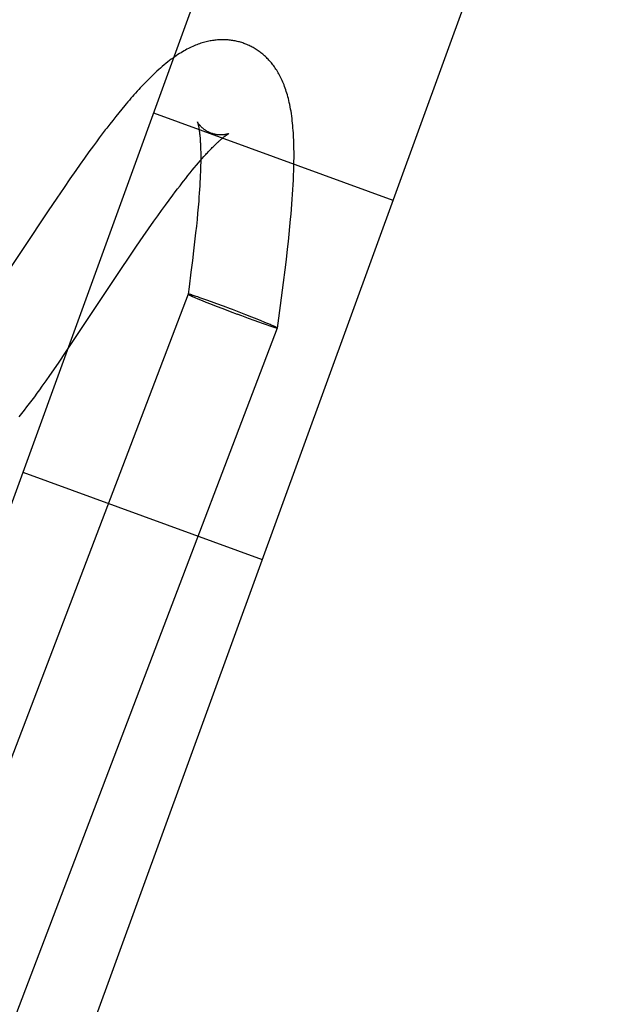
# Model space of a CAD drawing. Header units: inches. Extents: x 0 to 224, y 0 to 145.
# Tile 24 of 45: x 51.423 to 51.667, y 85.957 to 86.358. Entities that reach past the tile are written whole.
import ezdxf

# ---------------------------------------------------------------- set-up
doc = ezdxf.new("R2010")
doc.units = ezdxf.units.IN
doc.header["$LTSCALE"] = 12.302632
doc.header["$MEASUREMENT"] = 0
doc.linetypes.add('HIDDEN', pattern=[0.2, 0.1, -0.1])
doc.layers.add('DEFAULT_2', color=8, linetype='HIDDEN')

msp = doc.modelspace()

# ---------------------------------------------------------------- linework, layer by layer
at = {"layer": 'DEFAULT_2', "color": 8, "linetype": 'HIDDEN'}
for p, q in [((51.77208, 87.13033), (51.21629, 85.60333)), ((51.86981, 87.09476), (51.31402, 85.56776)), ((51.46309, 86.32037), (51.46186, 86.31884)), ((51.46432, 86.32187), (51.46309, 86.32037)), ((51.47726, 86.32032), (51.57498, 86.28475)), ((51.45942, 86.31574), (51.4582, 86.31417)), ((51.46064, 86.3173), (51.45942, 86.31574)), ((51.46186, 86.31884), (51.46064, 86.3173)), ((51.45638, 86.31178), (51.45517, 86.31017)), ((51.45396, 86.30855), (51.45275, 86.30691)), ((51.45517, 86.31017), (51.45396, 86.30855)), ((51.45095, 86.30443), (51.44914, 86.30192)), ((51.45275, 86.30691), (51.45095, 86.30443)), ((51.49653, 86.30462), (51.49654, 86.30356)), ((51.49654, 86.30356), (51.49655, 86.30246)), ((51.44734, 86.29939), (51.44553, 86.29684)), ((51.44914, 86.30192), (51.44734, 86.29939)), ((51.49477, 86.29896), (51.49558, 86.29992)), ((51.49558, 86.29992), (51.49637, 86.30084)), ((51.49637, 86.30084), (51.49714, 86.30172)), ((51.49653, 86.30012), (51.49651, 86.29888)), ((51.49654, 86.30131), (51.49653, 86.30012)), ((51.49655, 86.30246), (51.49654, 86.30131)), ((51.49714, 86.30172), (51.49788, 86.30256)), ((51.44553, 86.29684), (51.44314, 86.29341)), ((51.49133, 86.29477), (51.49222, 86.29587)), ((51.49222, 86.29587), (51.49308, 86.29694)), ((51.49308, 86.29694), (51.49393, 86.29797)), ((51.49393, 86.29797), (51.49477, 86.29896)), ((51.49643, 86.29628), (51.49638, 86.29493)), ((51.49647, 86.2976), (51.49643, 86.29628)), ((51.49651, 86.29888), (51.49647, 86.2976)), ((51.53446, 86.29496), (51.53453, 86.2969)), ((51.53453, 86.2969), (51.53458, 86.29884)), ((51.44314, 86.29341), (51.44076, 86.28996)), ((51.48951, 86.29247), (51.49043, 86.29364)), ((51.49043, 86.29364), (51.49133, 86.29477)), ((51.49624, 86.2921), (51.49615, 86.29063)), ((51.49631, 86.29353), (51.49624, 86.2921)), ((51.49638, 86.29493), (51.49631, 86.29353)), ((51.53428, 86.29105), (51.53438, 86.29301)), ((51.53438, 86.29301), (51.53446, 86.29496)), ((51.44076, 86.28996), (51.4378, 86.28563)), ((51.48519, 86.28681), (51.48617, 86.28812)), ((51.48617, 86.28812), (51.48714, 86.2894)), ((51.48714, 86.2894), (51.4881, 86.29065)), ((51.49596, 86.28758), (51.49584, 86.28601)), ((51.49606, 86.28912), (51.49596, 86.28758)), ((51.49615, 86.29063), (51.49606, 86.28912)), ((51.53405, 86.2871), (51.53417, 86.28908)), ((51.53417, 86.28908), (51.53428, 86.29105)), ((51.4378, 86.28563), (51.43427, 86.28041)), ((51.48216, 86.28271), (51.48369, 86.28479)), ((51.48369, 86.28479), (51.48519, 86.28681)), ((51.49572, 86.2844), (51.49551, 86.28193)), ((51.49584, 86.28601), (51.49572, 86.2844)), ((51.53376, 86.28311), (51.53391, 86.28511)), ((51.53391, 86.28511), (51.53405, 86.2871)), ((51.43427, 86.28041), (51.41382, 86.24966)), ((51.47904, 86.27838), (51.48061, 86.28057)), ((51.48061, 86.28057), (51.48216, 86.28271)), ((51.49528, 86.2794), (51.49504, 86.27681)), ((51.49551, 86.28193), (51.49528, 86.2794)), ((51.53343, 86.27908), (51.5336, 86.2811)), ((51.5336, 86.2811), (51.53376, 86.28311)), ((51.4753, 86.27307), (51.47745, 86.27613)), ((51.47745, 86.27613), (51.47904, 86.27838)), ((51.49504, 86.27681), (51.49477, 86.27416)), ((51.53296, 86.27399), (51.53325, 86.27705)), ((51.53325, 86.27705), (51.53343, 86.27908)), ((51.47312, 86.26994), (51.4753, 86.27307)), ((51.49448, 86.27146), (51.49407, 86.26777)), ((51.49477, 86.27416), (51.49448, 86.27146)), ((51.53266, 86.27092), (51.53296, 86.27399)), ((51.47037, 86.26593), (51.47312, 86.26994)), ((51.49407, 86.26777), (51.49363, 86.26401)), ((51.53198, 86.26472), (51.53233, 86.26782)), ((51.53233, 86.26782), (51.53266, 86.27092)), ((51.46759, 86.26184), (51.47037, 86.26593)), ((51.49363, 86.26401), (51.49317, 86.26019)), ((51.5315, 86.26056), (51.53198, 86.26472)), ((51.46367, 86.25602), (51.46759, 86.26184)), ((51.49317, 86.26019), (51.49255, 86.25532)), ((51.531, 86.25638), (51.5315, 86.26056)), ((51.44143, 86.22259), (51.46367, 86.25602)), ((51.49255, 86.25532), (51.49177, 86.2494)), ((51.53034, 86.25116), (51.531, 86.25638)), ((51.52951, 86.24491), (51.53034, 86.25116)), ((51.49177, 86.2494), (51.49137, 86.24643)), ((51.49137, 86.24643), (51.31835, 85.79249)), ((51.49137, 86.24643), (51.49138, 86.2464)), ((51.49247, 86.2462), (51.49228, 86.24626)), ((51.49244, 86.24583), (51.49264, 86.24574)), ((51.49267, 86.24614), (51.49247, 86.2462)), ((51.49264, 86.24574), (51.49285, 86.24564)), ((51.49288, 86.24608), (51.49267, 86.24614)), ((51.49285, 86.24564), (51.49308, 86.24554)), ((51.49312, 86.24601), (51.49288, 86.24608)), ((51.49308, 86.24554), (51.49345, 86.24537)), ((51.49349, 86.24589), (51.49312, 86.24601)), ((51.49345, 86.24537), (51.49386, 86.24519)), ((51.4939, 86.24575), (51.49349, 86.24589)), ((51.49386, 86.24519), (51.49446, 86.24493)), ((51.49435, 86.24561), (51.4939, 86.24575)), ((51.49466, 86.2455), (51.49435, 86.24561)), ((51.49446, 86.24493), (51.49511, 86.24466)), ((51.49534, 86.24527), (51.49466, 86.2455)), ((51.49511, 86.24466), (51.496, 86.24428)), ((51.49625, 86.24496), (51.49534, 86.24527)), ((51.496, 86.24428), (51.49718, 86.2438)), ((51.49745, 86.24454), (51.49625, 86.24496)), ((51.49718, 86.2438), (51.49869, 86.24318)), ((51.49899, 86.24399), (51.49745, 86.24454)), ((51.49869, 86.24318), (51.50057, 86.24243)), ((51.50089, 86.2433), (51.49899, 86.24399)), ((51.50318, 86.24246), (51.50089, 86.2433)), ((51.52838, 86.23662), (51.52951, 86.24491)), ((51.50057, 86.24243), (51.50284, 86.24153)), ((51.50284, 86.24153), (51.50552, 86.24049)), ((51.50587, 86.24146), (51.50318, 86.24246)), ((51.50552, 86.24049), (51.50857, 86.23931)), ((51.50865, 86.24042), (51.50587, 86.24146)), ((51.50857, 86.23931), (51.51137, 86.23824)), ((51.5095, 86.2401), (51.50865, 86.24042)), ((51.51229, 86.23902), (51.5095, 86.2401)), ((51.51331, 86.23751), (51.51137, 86.23824)), ((51.51502, 86.23796), (51.51229, 86.23902)), ((51.516, 86.23651), (51.51331, 86.23751)), ((51.51738, 86.23704), (51.51502, 86.23796)), ((51.5183, 86.23567), (51.516, 86.23651)), ((51.51958, 86.23616), (51.51738, 86.23704)), ((51.5202, 86.23498), (51.5183, 86.23567)), ((51.52116, 86.23552), (51.51958, 86.23616)), ((51.52241, 86.23501), (51.52116, 86.23552)), ((51.52782, 86.23255), (51.52838, 86.23662)), ((51.52781, 86.23254), (51.33701, 85.73194)), ((51.52173, 86.23444), (51.5202, 86.23498)), ((51.52294, 86.23402), (51.52173, 86.23444)), ((51.52337, 86.23462), (51.52241, 86.23501)), ((51.52385, 86.2337), (51.52294, 86.23402)), ((51.52424, 86.23425), (51.52337, 86.23462)), ((51.52452, 86.23348), (51.52385, 86.2337)), ((51.52488, 86.23398), (51.52424, 86.23425)), ((51.52484, 86.23337), (51.52452, 86.23348)), ((51.52528, 86.23322), (51.52484, 86.23337)), ((51.52533, 86.23378), (51.52488, 86.23398)), ((51.52569, 86.23309), (51.52528, 86.23322)), ((51.52573, 86.23361), (51.52533, 86.23378)), ((51.52607, 86.23297), (51.52569, 86.23309)), ((51.52611, 86.23344), (51.52573, 86.23361)), ((51.5263, 86.2329), (51.52607, 86.23297)), ((51.52634, 86.23334), (51.52611, 86.23344)), ((51.52652, 86.23283), (51.5263, 86.2329)), ((51.52655, 86.23324), (51.52634, 86.23334)), ((51.52672, 86.23277), (51.52652, 86.23283)), ((51.52675, 86.23315), (51.52655, 86.23324)), ((51.5269, 86.23272), (51.52672, 86.23277)), ((51.5278, 86.23257), (51.52782, 86.23255)), ((51.43875, 86.21865), (51.44143, 86.22259)), ((51.43504, 86.21328), (51.43662, 86.21556)), ((51.43662, 86.21556), (51.43875, 86.21865)), ((51.43191, 86.20883), (51.43347, 86.21103)), ((51.43347, 86.21103), (51.43504, 86.21328)), ((51.42983, 86.20595), (51.43087, 86.20738)), ((51.43087, 86.20738), (51.43191, 86.20883)), ((51.4267, 86.20174), (51.42775, 86.20313)), ((51.42775, 86.20313), (51.42879, 86.20454)), ((51.42879, 86.20454), (51.42983, 86.20595)), ((51.42565, 86.20037), (51.4267, 86.20174)), ((51.4239, 86.17372), (51.52163, 86.13815))]:
    msp.add_line(p, q, dxfattribs=at)
for points in [[(51.51459, 86.34856), (51.51418, 86.34871), (51.51374, 86.34887), (51.51329, 86.34901), (51.51284, 86.34915), (51.51239, 86.34928), (51.51194, 86.3494), (51.51148, 86.34951), (51.51102, 86.34962), (51.51056, 86.34972), (51.51009, 86.3498), (51.50963, 86.34988), (51.50916, 86.34995), (51.50869, 86.35001), (51.50821, 86.35007), (51.50774, 86.35011), (51.50726, 86.35015), (51.50678, 86.35017), (51.5063, 86.35019), (51.50581, 86.3502), (51.50533, 86.3502), (51.50484, 86.35019), (51.50435, 86.35018), (51.50386, 86.35015), (51.50336, 86.35011), (51.50287, 86.35007), (51.50237, 86.35001), (51.50187, 86.34995), (51.50136, 86.34988), (51.50085, 86.34979), (51.50034, 86.3497), (51.49983, 86.3496), (51.49931, 86.34948), (51.49879, 86.34936), (51.49827, 86.34922), (51.49774, 86.34908), (51.4972, 86.34892), (51.49666, 86.34875), (51.49611, 86.34856), (51.49555, 86.34837), (51.49499, 86.34816), (51.49442, 86.34793), (51.49385, 86.3477), (51.49328, 86.34745), (51.4927, 86.34718), (51.49212, 86.34691), (51.49154, 86.34662), (51.49095, 86.34632), (51.49036, 86.34599), (51.48975, 86.34566), (51.48913, 86.3453), (51.48851, 86.34492), (51.48788, 86.34453), (51.48723, 86.34412), (51.48658, 86.34368), (51.48592, 86.34323), (51.48524, 86.34274), (51.48455, 86.34224), (51.48384, 86.3417), (51.48311, 86.34114), (51.48237, 86.34055), (51.48163, 86.33994), (51.48088, 86.33931), (51.48013, 86.33866), (51.4794, 86.33801), (51.47867, 86.33736), (51.47796, 86.3367), (51.47726, 86.33604), (51.47656, 86.33537), (51.47588, 86.3347), (51.4752, 86.33402), (51.47452, 86.33334), (51.47386, 86.33266), (51.4732, 86.33197), (51.47254, 86.33127), (51.47189, 86.33057), (51.47124, 86.32987), (51.47059, 86.32917), (51.46995, 86.32845), (51.46932, 86.32774), (51.46868, 86.32702), (51.46805, 86.3263), (51.46742, 86.32557), (51.4668, 86.32484), (51.46618, 86.3241), (51.46555, 86.32337), (51.46432, 86.32187)], [(51.53458, 86.29884), (51.5346, 86.2998), (51.53461, 86.30076), (51.53462, 86.30173), (51.53463, 86.30269), (51.53463, 86.30365), (51.53462, 86.30461), (51.53461, 86.30557), (51.53459, 86.30652), (51.53457, 86.30748), (51.53454, 86.30844), (51.5345, 86.3094), (51.53446, 86.31035), (51.53441, 86.31131), (51.53435, 86.31227), (51.53429, 86.31323), (51.53421, 86.31419), (51.53413, 86.31516), (51.53403, 86.31613), (51.53393, 86.31711), (51.53381, 86.31809), (51.53368, 86.31907), (51.53355, 86.32004), (51.5334, 86.32099), (51.53324, 86.32193), (51.53307, 86.32284), (51.53289, 86.32372), (51.53271, 86.32457), (51.53252, 86.32539), (51.53233, 86.32619), (51.53213, 86.32696), (51.53192, 86.32771), (51.53171, 86.32844), (51.53149, 86.32914), (51.53126, 86.32982), (51.53103, 86.33048), (51.5308, 86.33113), (51.53056, 86.33175), (51.53032, 86.33235), (51.53007, 86.33294), (51.52981, 86.33353), (51.52955, 86.33409), (51.52928, 86.33465), (51.529, 86.3352), (51.52872, 86.33573), (51.52843, 86.33625), (51.52815, 86.33676), (51.52785, 86.33725), (51.52756, 86.33772), (51.52726, 86.33819), (51.52695, 86.33864), (51.52665, 86.33908), (51.52633, 86.33951), (51.52602, 86.33993), (51.5257, 86.34034), (51.52537, 86.34074), (51.52504, 86.34113), (51.52471, 86.34151), (51.52437, 86.34189), (51.52403, 86.34225), (51.52368, 86.34261), (51.52333, 86.34296), (51.52298, 86.3433), (51.52262, 86.34363), (51.52225, 86.34395), (51.52188, 86.34427), (51.52151, 86.34457), (51.52113, 86.34487), (51.52075, 86.34516), (51.52037, 86.34545), (51.51998, 86.34572), (51.51958, 86.34599), (51.51918, 86.34625), (51.51878, 86.3465), (51.51837, 86.34675), (51.51796, 86.34698), (51.51755, 86.34721), (51.51713, 86.34743), (51.51671, 86.34764), (51.51629, 86.34784), (51.51586, 86.34804), (51.51543, 86.34822), (51.51499, 86.3484), (51.51459, 86.34856)], [(51.50074, 86.3121), (51.50044, 86.31222), (51.50013, 86.31235), (51.49983, 86.31249), (51.49954, 86.31264), (51.49925, 86.31279), (51.49898, 86.31294), (51.49871, 86.3131), (51.49846, 86.31327), (51.49821, 86.31343), (51.49798, 86.3136), (51.49776, 86.31376), (51.49755, 86.31393), (51.49736, 86.31409), (51.49717, 86.31425), (51.497, 86.31441), (51.49684, 86.31456), (51.49668, 86.31472), (51.49654, 86.31486), (51.49641, 86.31501), (51.49628, 86.31514), (51.49617, 86.31528), (51.49606, 86.31541), (51.49596, 86.31553), (51.49587, 86.31565), (51.49579, 86.31576), (51.49571, 86.31587), (51.49564, 86.31597), (51.49557, 86.31606), (51.49552, 86.31615), (51.49546, 86.31624), (51.49542, 86.31631), (51.49537, 86.31639), (51.49533, 86.31645), (51.4953, 86.31651), (51.49527, 86.31657), (51.49525, 86.31661), (51.49523, 86.31665), (51.49521, 86.31669), (51.4952, 86.31671), (51.49519, 86.31673), (51.49518, 86.31675), (51.49518, 86.31675)], [(51.49518, 86.31675), (51.49518, 86.31675), (51.49518, 86.31674), (51.49519, 86.31673), (51.4952, 86.31671), (51.49521, 86.31667), (51.49522, 86.31664), (51.49524, 86.31659), (51.49526, 86.31654), (51.49528, 86.31647), (51.4953, 86.3164), (51.49533, 86.31632), (51.49535, 86.31623), (51.49538, 86.31613), (51.49541, 86.31603), (51.49544, 86.31591), (51.49547, 86.31579), (51.4955, 86.31565), (51.49554, 86.31551), (51.49557, 86.31535), (51.49561, 86.31519), (51.49564, 86.31501), (51.49568, 86.31483), (51.49572, 86.31463), (51.49575, 86.31443), (51.49579, 86.31421), (51.49583, 86.31399), (51.49587, 86.31375), (51.4959, 86.3135), (51.49594, 86.31324), (51.49598, 86.31297), (51.49602, 86.31269), (51.49605, 86.3124), (51.49609, 86.31209), (51.49612, 86.31178), (51.49616, 86.31145), (51.49619, 86.31111), (51.49623, 86.31076), (51.49626, 86.3104), (51.49629, 86.31002), (51.49632, 86.30964), (51.49634, 86.30924), (51.49637, 86.30883), (51.49639, 86.30841), (51.49642, 86.30797), (51.49644, 86.30753), (51.49646, 86.30707), (51.49648, 86.30661), (51.49649, 86.30613), (51.49651, 86.30564), (51.49652, 86.30514), (51.49653, 86.30462)], [(51.4582, 86.31417), (51.4576, 86.31338), (51.45638, 86.31178)], [(51.49788, 86.30256), (51.49861, 86.30336), (51.49896, 86.30374), (51.49931, 86.30412), (51.49965, 86.30449), (51.49998, 86.30484), (51.50031, 86.30519), (51.50064, 86.30553), (51.50095, 86.30585), (51.50126, 86.30617), (51.50157, 86.30648), (51.50186, 86.30678), (51.50215, 86.30706), (51.50244, 86.30734), (51.50271, 86.30761), (51.50298, 86.30787), (51.50325, 86.30812), (51.5035, 86.30836), (51.50375, 86.30859), (51.504, 86.30881), (51.50423, 86.30902), (51.50446, 86.30922), (51.50468, 86.30942), (51.5049, 86.3096), (51.5051, 86.30978), (51.5053, 86.30995), (51.5055, 86.31011), (51.50568, 86.31026), (51.50586, 86.3104), (51.50603, 86.31054), (51.50619, 86.31067), (51.50635, 86.31079), (51.5065, 86.3109), (51.50664, 86.31101), (51.50678, 86.31111), (51.5069, 86.3112), (51.50702, 86.31128), (51.50714, 86.31136), (51.50724, 86.31143), (51.50734, 86.3115), (51.50744, 86.31156), (51.50752, 86.31162), (51.5076, 86.31166), (51.50767, 86.31171), (51.50773, 86.31175), (51.50779, 86.31178), (51.50784, 86.31181), (51.50788, 86.31183), (51.50792, 86.31185), (51.50794, 86.31187), (51.50797, 86.31188), (51.50798, 86.31189), (51.50798, 86.31189)], [(51.50798, 86.31189), (51.50799, 86.31189), (51.50798, 86.31189), (51.50797, 86.31188), (51.50795, 86.31187), (51.50792, 86.31186), (51.50788, 86.31185), (51.50784, 86.31183), (51.50779, 86.31181), (51.50774, 86.31179), (51.50767, 86.31177), (51.5076, 86.31174), (51.50752, 86.31172), (51.50743, 86.31169), (51.50734, 86.31166), (51.50723, 86.31163), (51.50712, 86.31161), (51.507, 86.31158), (51.50687, 86.31155), (51.50673, 86.31152), (51.50659, 86.31149), (51.50643, 86.31147), (51.50626, 86.31144), (51.50609, 86.31142), (51.5059, 86.3114), (51.50571, 86.31138), (51.50551, 86.31136), (51.50529, 86.31135), (51.50507, 86.31134), (51.50483, 86.31134), (51.50459, 86.31134), (51.50433, 86.31135), (51.50407, 86.31137), (51.50379, 86.31139), (51.50351, 86.31142), (51.50322, 86.31146), (51.50292, 86.31151), (51.50262, 86.31156), (51.50231, 86.31163), (51.50199, 86.3117), (51.50168, 86.31179), (51.50136, 86.31189), (51.50104, 86.31199), (51.50074, 86.3121)], [(51.4881, 86.29065), (51.48904, 86.29187), (51.48951, 86.29247)], [(51.49228, 86.24626), (51.4922, 86.24628), (51.49212, 86.2463), (51.49204, 86.24633), (51.49197, 86.24635), (51.4919, 86.24636), (51.49183, 86.24638), (51.49177, 86.24639), (51.49172, 86.24641), (51.49166, 86.24642), (51.49162, 86.24643), (51.49157, 86.24644), (51.49153, 86.24644), (51.4915, 86.24645), (51.49147, 86.24645), (51.49144, 86.24645), (51.49142, 86.24645), (51.4914, 86.24645), (51.49139, 86.24645), (51.49138, 86.24644), (51.49137, 86.24643)], [(51.49138, 86.2464), (51.4914, 86.24639), (51.49141, 86.24637), (51.49143, 86.24636), (51.49146, 86.24634), (51.49149, 86.24632), (51.49152, 86.2463), (51.49156, 86.24627), (51.4916, 86.24625), (51.49165, 86.24622), (51.4917, 86.24619), (51.49175, 86.24617), (51.49181, 86.24613), (51.49188, 86.2461), (51.49195, 86.24607), (51.49202, 86.24603), (51.49209, 86.24599), (51.49217, 86.24595), (51.49226, 86.24591), (51.49244, 86.24583)], [(51.5278, 86.23257), (51.52779, 86.23259), (51.52777, 86.2326), (51.52775, 86.23262), (51.52773, 86.23264), (51.5277, 86.23266), (51.52767, 86.23268), (51.52763, 86.2327), (51.52758, 86.23273), (51.52754, 86.23275), (51.52749, 86.23278), (51.52743, 86.23281), (51.52737, 86.23284), (51.52731, 86.23288), (51.52724, 86.23291), (51.52717, 86.23295), (51.52709, 86.23298), (51.52701, 86.23302), (51.52693, 86.23306), (51.52675, 86.23315)], [(51.52781, 86.23254), (51.52781, 86.23254), (51.5278, 86.23253), (51.52779, 86.23253), (51.52777, 86.23253), (51.52775, 86.23253), (51.52772, 86.23253), (51.52769, 86.23253), (51.52765, 86.23253), (51.52761, 86.23254), (51.52757, 86.23255), (51.52752, 86.23256), (51.52747, 86.23257), (51.52741, 86.23258), (51.52735, 86.2326), (51.52729, 86.23261), (51.52722, 86.23263), (51.52715, 86.23265), (51.52707, 86.23267), (51.52699, 86.23269), (51.5269, 86.23272)], [(51.42244, 86.19632), (51.42299, 86.197), (51.42353, 86.19767), (51.42406, 86.19834), (51.42459, 86.19901), (51.42565, 86.20037)]]:
    msp.add_lwpolyline(points, dxfattribs=at)

doc.saveas('drawing.dxf')
